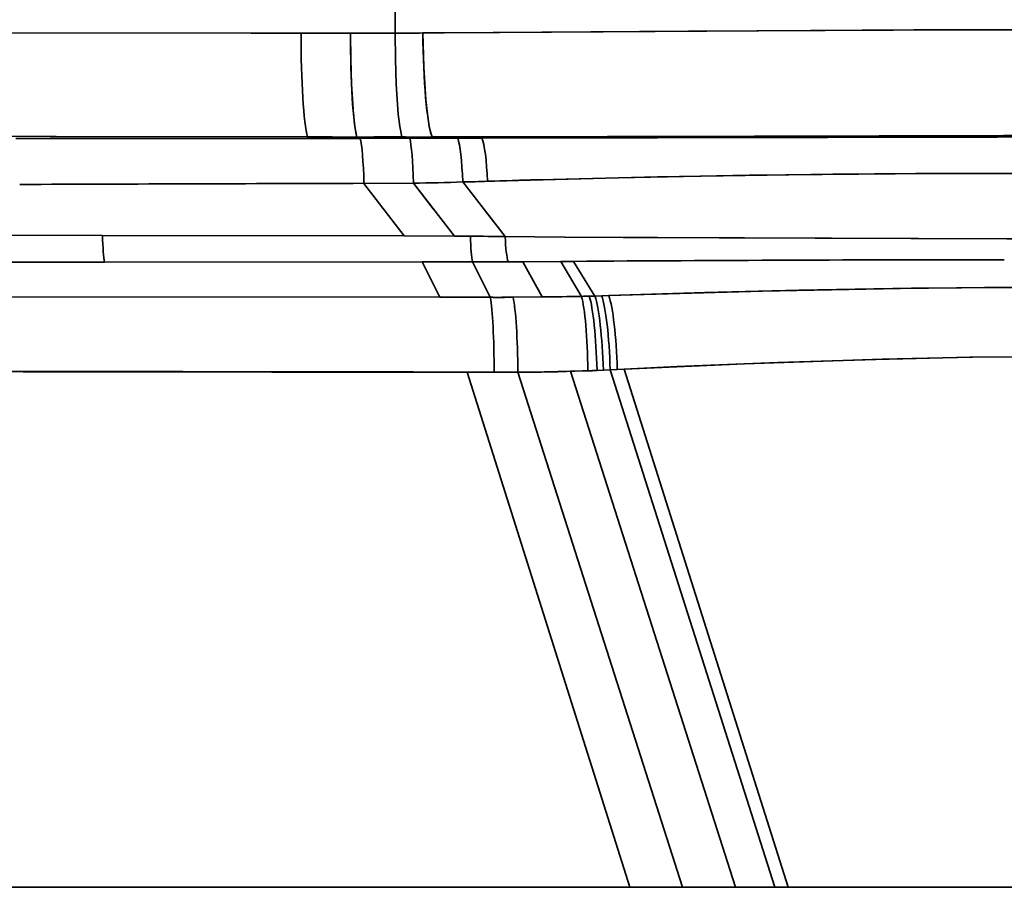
# Model space of a CAD drawing. Extents: x 405 to 1730, y 1 to 1667.
# Tile 23 of 26: x 1469 to 1542, y 982 to 1046. Entities that reach past the tile are written whole.
import ezdxf

# ---------------------------------------------------------------- set-up
doc = ezdxf.new("R2010")
doc.units = 0

msp = doc.modelspace()

# ---------------------------------------------------------------- linework, layer by layer
at = {"color": 7, "lineweight": 35}
for p, q in [((1496.98, 1084.696), (1496.98, 1044.974)), ((1496.98, 1084.696), (1496.98, 1044.974)), ((1496.98, 1084.696), (1496.98, 1044.974)), ((1496.98, 1084.696), (1496.98, 1044.974)), ((1469.099, 1037.229), (1490.81, 1037.226)), ((1469.099, 1037.229), (1490.81, 1037.226)), ((1469.099, 1037.229), (1490.81, 1037.226)), ((1469.099, 1037.229), (1490.81, 1037.226)), ((1417.298, 1030.188), (1475.47, 1030.087)), ((1417.298, 1030.188), (1475.47, 1030.087)), ((1417.298, 1030.188), (1475.47, 1030.087)), ((1417.298, 1030.188), (1475.47, 1030.087)), ((1475.47, 1030.087), (1497.642, 1030.05)), ((1475.47, 1030.087), (1497.642, 1030.05)), ((1475.47, 1030.087), (1497.642, 1030.05)), ((1475.47, 1030.087), (1497.642, 1030.05)), ((1475.62, 1028.125), (1417.452, 1028.093)), ((1475.62, 1028.125), (1417.452, 1028.093)), ((1475.62, 1028.125), (1417.452, 1028.093)), ((1475.62, 1028.125), (1417.452, 1028.093)), ((1498.962, 1028.137), (1475.62, 1028.125)), ((1498.962, 1028.137), (1475.62, 1028.125)), ((1498.962, 1028.137), (1475.62, 1028.125)), ((1498.962, 1028.137), (1475.62, 1028.125)), ((1500.26, 1025.543), (1418.389, 1025.593)), ((1418.389, 1025.593), (1500.26, 1025.543)), ((1500.26, 1025.543), (1418.389, 1025.593)), ((1418.389, 1025.593), (1500.26, 1025.543)), ((1514.229, 982.148), (1502.273, 1020.03)), ((1514.229, 982.148), (1502.273, 1020.03)), ((1514.229, 982.148), (1502.273, 1020.03)), ((1514.229, 982.148), (1502.273, 1020.03)), ((1518.111, 982.148), (1506.008, 1020.028)), ((1518.111, 982.148), (1506.008, 1020.028)), ((1518.111, 982.148), (1506.008, 1020.028)), ((1518.111, 982.148), (1506.008, 1020.028)), ((1521.995, 982.148), (1509.868, 1020.099)), ((1521.995, 982.148), (1509.868, 1020.099)), ((1521.995, 982.148), (1509.868, 1020.099)), ((1521.995, 982.148), (1509.868, 1020.099)), ((1524.906, 982.148), (1512.795, 1020.203)), ((1524.906, 982.148), (1512.795, 1020.203)), ((1524.906, 982.148), (1512.795, 1020.203)), ((1524.906, 982.148), (1512.795, 1020.203)), ((1525.876, 982.148), (1513.809, 1020.25)), ((1525.876, 982.148), (1513.809, 1020.25)), ((1525.876, 982.148), (1513.809, 1020.25)), ((1525.876, 982.148), (1513.809, 1020.25)), ((1215.347, 982.148), (1514.229, 982.148)), ((1215.347, 982.148), (1514.229, 982.148)), ((1215.347, 982.148), (1514.229, 982.148)), ((1215.347, 982.148), (1514.229, 982.148)), ((1215.347, 982.148), (1514.229, 982.148)), ((1525.876, 982.148), (1557.916, 982.148)), ((1525.876, 982.148), (1557.916, 982.148)), ((1525.876, 982.148), (1557.916, 982.148)), ((1525.876, 982.148), (1557.916, 982.148)), ((1525.876, 982.148), (1557.916, 982.148))]:
    msp.add_line(p, q, dxfattribs=at)
at = {"color": 7, "lineweight": 35, "ltscale": 0.090918}
msp.add_line((1490.063, 1044.97), (1493.7, 1044.968), dxfattribs=at)
msp.add_line((1490.063, 1044.97), (1493.7, 1044.968), dxfattribs=at)
msp.add_line((1490.063, 1044.97), (1493.7, 1044.968), dxfattribs=at)
msp.add_line((1490.063, 1044.97), (1493.7, 1044.968), dxfattribs=at)
at = {"color": 7, "lineweight": 35, "ltscale": 0.082001}
msp.add_line((1493.7, 1044.968), (1496.98, 1044.974), dxfattribs=at)
msp.add_line((1493.7, 1044.968), (1496.98, 1044.974), dxfattribs=at)
msp.add_line((1493.7, 1044.968), (1496.98, 1044.974), dxfattribs=at)
msp.add_line((1493.7, 1044.968), (1496.98, 1044.974), dxfattribs=at)
at = {"color": 7, "lineweight": 35, "ltscale": 0.007024}
msp.add_line((1490.55, 1037.331), (1490.811, 1037.226), dxfattribs=at)
msp.add_line((1490.55, 1037.331), (1490.811, 1037.226), dxfattribs=at)
msp.add_line((1490.55, 1037.331), (1490.811, 1037.226), dxfattribs=at)
msp.add_line((1490.55, 1037.331), (1490.811, 1037.226), dxfattribs=at)
at = {"color": 7, "lineweight": 35, "ltscale": 0.006641}
msp.add_line((1494.176, 1037.324), (1494.423, 1037.226), dxfattribs=at)
msp.add_line((1494.176, 1037.324), (1494.423, 1037.226), dxfattribs=at)
msp.add_line((1494.176, 1037.324), (1494.423, 1037.226), dxfattribs=at)
msp.add_line((1494.176, 1037.324), (1494.423, 1037.226), dxfattribs=at)
msp.add_line((1494.176, 1037.324), (1494.423, 1037.226), dxfattribs=at)
msp.add_line((1494.176, 1037.324), (1494.423, 1037.226), dxfattribs=at)
at = {"color": 7, "lineweight": 35, "ltscale": 0.006823}
msp.add_line((1499.697, 1037.33), (1499.952, 1037.232), dxfattribs=at)
msp.add_line((1499.697, 1037.33), (1499.952, 1037.232), dxfattribs=at)
msp.add_line((1499.697, 1037.33), (1499.952, 1037.232), dxfattribs=at)
msp.add_line((1499.697, 1037.33), (1499.952, 1037.232), dxfattribs=at)
at = {"color": 7, "lineweight": 35, "ltscale": 0.001358}
msp.add_line((1490.76, 1037.246), (1490.811, 1037.226), dxfattribs=at)
msp.add_line((1490.76, 1037.246), (1490.811, 1037.226), dxfattribs=at)
at = {"color": 7, "lineweight": 35, "ltscale": 0.001309}
msp.add_line((1490.762, 1037.246), (1490.811, 1037.226), dxfattribs=at)
msp.add_line((1490.762, 1037.246), (1490.811, 1037.226), dxfattribs=at)
at = {"color": 7, "lineweight": 35, "ltscale": 0.090076}
msp.add_line((1490.81, 1037.226), (1494.413, 1037.226), dxfattribs=at)
msp.add_line((1490.81, 1037.226), (1494.413, 1037.226), dxfattribs=at)
at = {"color": 7, "lineweight": 35, "ltscale": 0.090067}
msp.add_line((1490.811, 1037.226), (1494.413, 1037.226), dxfattribs=at)
msp.add_line((1490.811, 1037.226), (1494.413, 1037.226), dxfattribs=at)
at = {"color": 7, "lineweight": 35, "ltscale": 0.000276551}
msp.add_line((1494.413, 1037.23), (1494.423, 1037.226), dxfattribs=at)
at = {"color": 7, "lineweight": 35, "ltscale": 0.000230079}
msp.add_line((1494.415, 1037.229), (1494.423, 1037.226), dxfattribs=at)
at = {"color": 7, "lineweight": 35, "ltscale": 0.090692}
msp.add_line((1494.423, 1037.226), (1498.051, 1037.233), dxfattribs=at)
msp.add_line((1494.423, 1037.226), (1498.051, 1037.233), dxfattribs=at)
msp.add_line((1494.423, 1037.226), (1498.051, 1037.233), dxfattribs=at)
msp.add_line((1494.423, 1037.226), (1498.051, 1037.233), dxfattribs=at)
at = {"color": 7, "lineweight": 35, "ltscale": 0.044416}
msp.add_line((1501.59, 1037.237), (1503.367, 1037.243), dxfattribs=at)
msp.add_line((1501.59, 1037.237), (1503.367, 1037.243), dxfattribs=at)
msp.add_line((1501.59, 1037.237), (1503.367, 1037.243), dxfattribs=at)
msp.add_line((1501.59, 1037.237), (1503.367, 1037.243), dxfattribs=at)
at = {"color": 7, "lineweight": 35, "ltscale": 0.091078}
msp.add_line((1494.688, 1033.921), (1498.331, 1033.939), dxfattribs=at)
msp.add_line((1494.688, 1033.921), (1498.331, 1033.939), dxfattribs=at)
at = {"color": 7, "lineweight": 35, "ltscale": 0.091032}
msp.add_line((1498.329, 1033.939), (1494.688, 1033.921), dxfattribs=at)
msp.add_line((1498.329, 1033.939), (1494.688, 1033.921), dxfattribs=at)
at = {"color": 7, "lineweight": 35, "ltscale": 0.12175}
msp.add_line((1494.688, 1033.921), (1497.642, 1030.05), dxfattribs=at)
msp.add_line((1494.688, 1033.921), (1497.642, 1030.05), dxfattribs=at)
msp.add_line((1494.688, 1033.921), (1497.642, 1030.05), dxfattribs=at)
msp.add_line((1494.688, 1033.921), (1497.642, 1030.05), dxfattribs=at)
at = {"color": 7, "lineweight": 35, "ltscale": 0.059776}
msp.add_line((1498.33, 1033.938), (1499.791, 1032.046), dxfattribs=at)
msp.add_line((1498.33, 1033.938), (1499.791, 1032.046), dxfattribs=at)
at = {"color": 7, "lineweight": 35, "ltscale": 0.122994}
msp.add_line((1498.33, 1033.938), (1501.337, 1030.044), dxfattribs=at)
msp.add_line((1498.33, 1033.938), (1501.337, 1030.044), dxfattribs=at)
msp.add_line((1498.33, 1033.938), (1501.337, 1030.044), dxfattribs=at)
msp.add_line((1498.33, 1033.938), (1501.337, 1030.044), dxfattribs=at)
at = {"color": 7, "lineweight": 35, "ltscale": 0.092236}
msp.add_line((1501.955, 1034.026), (1504.212, 1031.108), dxfattribs=at)
msp.add_line((1501.955, 1034.026), (1504.212, 1031.108), dxfattribs=at)
at = {"color": 7, "lineweight": 35, "ltscale": 0.127286}
msp.add_line((1501.955, 1034.026), (1505.07, 1029.999), dxfattribs=at)
msp.add_line((1501.955, 1034.026), (1505.07, 1029.999), dxfattribs=at)
msp.add_line((1501.955, 1034.026), (1505.07, 1029.999), dxfattribs=at)
msp.add_line((1501.955, 1034.026), (1505.07, 1029.999), dxfattribs=at)
msp.add_line((1501.955, 1034.026), (1505.07, 1029.999), dxfattribs=at)
msp.add_line((1501.955, 1034.026), (1505.07, 1029.999), dxfattribs=at)
at = {"color": 7, "lineweight": 35, "ltscale": 0.067687}
msp.add_line((1505.734, 1034.132), (1508.441, 1034.208), dxfattribs=at)
at = {"color": 7, "lineweight": 35, "ltscale": 0.092377}
msp.add_line((1497.642, 1030.05), (1501.337, 1030.044), dxfattribs=at)
msp.add_line((1497.642, 1030.05), (1501.337, 1030.044), dxfattribs=at)
at = {"color": 7, "lineweight": 35, "ltscale": 0.092362}
msp.add_line((1497.642, 1030.05), (1501.337, 1030.044), dxfattribs=at)
msp.add_line((1497.642, 1030.05), (1501.337, 1030.044), dxfattribs=at)
at = {"color": 7, "lineweight": 35, "ltscale": 0.092365}
msp.add_line((1497.643, 1030.05), (1501.337, 1030.044), dxfattribs=at)
msp.add_line((1497.643, 1030.05), (1501.337, 1030.044), dxfattribs=at)
at = {"color": 7, "lineweight": 35, "ltscale": 0.002237}
msp.add_line((1501.427, 1030.044), (1501.337, 1030.044), dxfattribs=at)
msp.add_line((1501.427, 1030.044), (1501.337, 1030.044), dxfattribs=at)
at = {"color": 7, "lineweight": 35, "ltscale": 0.00311}
msp.add_line((1515.99, 1029.93), (1516.115, 1029.93), dxfattribs=at)
at = {"color": 7, "lineweight": 35, "ltscale": 0.003095}
msp.add_line((1515.99, 1029.93), (1516.114, 1029.93), dxfattribs=at)
at = {"color": 7, "lineweight": 35, "ltscale": 0.003012}
msp.add_line((1516.115, 1029.93), (1515.994, 1029.93), dxfattribs=at)
at = {"color": 7, "lineweight": 35, "ltscale": 0.001785}
msp.add_line((1516.115, 1029.93), (1516.043, 1029.93), dxfattribs=at)
at = {"color": 7, "lineweight": 35, "ltscale": 0.00162}
msp.add_line((1522.435, 1029.905), (1522.5, 1029.905), dxfattribs=at)
at = {"color": 7, "lineweight": 35, "ltscale": 0.092593}
msp.add_line((1502.666, 1028.139), (1498.962, 1028.137), dxfattribs=at)
msp.add_line((1502.666, 1028.139), (1498.962, 1028.137), dxfattribs=at)
msp.add_line((1502.666, 1028.139), (1498.962, 1028.137), dxfattribs=at)
msp.add_line((1502.666, 1028.139), (1498.962, 1028.137), dxfattribs=at)
at = {"color": 7, "lineweight": 35, "ltscale": 0.072533}
msp.add_line((1500.26, 1025.542), (1498.962, 1028.137), dxfattribs=at)
msp.add_line((1500.26, 1025.542), (1498.962, 1028.137), dxfattribs=at)
msp.add_line((1500.26, 1025.542), (1498.962, 1028.137), dxfattribs=at)
msp.add_line((1500.26, 1025.542), (1498.962, 1028.137), dxfattribs=at)
at = {"color": 7, "lineweight": 35, "ltscale": 0.001983}
msp.add_line((1502.667, 1028.139), (1502.651, 1028.217), dxfattribs=at)
msp.add_line((1502.667, 1028.139), (1502.651, 1028.217), dxfattribs=at)
at = {"color": 7, "lineweight": 35, "ltscale": 0.072786}
msp.add_line((1503.975, 1025.538), (1502.666, 1028.139), dxfattribs=at)
msp.add_line((1503.975, 1025.538), (1502.666, 1028.139), dxfattribs=at)
msp.add_line((1503.975, 1025.538), (1502.666, 1028.139), dxfattribs=at)
msp.add_line((1503.975, 1025.538), (1502.666, 1028.139), dxfattribs=at)
at = {"color": 7, "lineweight": 35, "ltscale": 0.027256}
msp.add_line((1506.377, 1028.159), (1505.287, 1028.152), dxfattribs=at)
msp.add_line((1506.377, 1028.159), (1505.287, 1028.152), dxfattribs=at)
msp.add_line((1506.377, 1028.159), (1505.287, 1028.152), dxfattribs=at)
msp.add_line((1506.377, 1028.159), (1505.287, 1028.152), dxfattribs=at)
at = {"color": 7, "lineweight": 35, "ltscale": 0.06949}
msp.add_line((1509.157, 1028.176), (1506.377, 1028.159), dxfattribs=at)
msp.add_line((1509.157, 1028.176), (1506.377, 1028.159), dxfattribs=at)
msp.add_line((1509.157, 1028.176), (1506.377, 1028.159), dxfattribs=at)
msp.add_line((1509.157, 1028.176), (1506.377, 1028.159), dxfattribs=at)
at = {"color": 7, "lineweight": 35, "ltscale": 0.073786}
msp.add_line((1507.79, 1025.568), (1506.377, 1028.159), dxfattribs=at)
msp.add_line((1507.79, 1025.568), (1506.377, 1028.159), dxfattribs=at)
msp.add_line((1507.79, 1025.568), (1506.377, 1028.159), dxfattribs=at)
msp.add_line((1507.79, 1025.568), (1506.377, 1028.159), dxfattribs=at)
at = {"color": 7, "lineweight": 35, "ltscale": 0.023237}
msp.add_line((1510.086, 1028.182), (1509.157, 1028.176), dxfattribs=at)
msp.add_line((1510.086, 1028.182), (1509.157, 1028.176), dxfattribs=at)
msp.add_line((1510.086, 1028.182), (1509.157, 1028.176), dxfattribs=at)
msp.add_line((1510.086, 1028.182), (1509.157, 1028.176), dxfattribs=at)
at = {"color": 7, "lineweight": 35, "ltscale": 0.074604}
msp.add_line((1510.68, 1025.61), (1509.157, 1028.176), dxfattribs=at)
msp.add_line((1510.68, 1025.61), (1509.157, 1028.176), dxfattribs=at)
msp.add_line((1510.68, 1025.61), (1509.157, 1028.176), dxfattribs=at)
msp.add_line((1510.68, 1025.61), (1509.157, 1028.176), dxfattribs=at)
at = {"color": 7, "lineweight": 35, "ltscale": 0.114807}
msp.add_line((1514.678, 1028.214), (1510.086, 1028.182), dxfattribs=at)
at = {"color": 7, "lineweight": 35, "ltscale": 0.075034}
msp.add_line((1511.671, 1025.634), (1510.086, 1028.182), dxfattribs=at)
msp.add_line((1511.671, 1025.634), (1510.086, 1028.182), dxfattribs=at)
msp.add_line((1511.671, 1025.634), (1510.086, 1028.182), dxfattribs=at)
msp.add_line((1511.671, 1025.634), (1510.086, 1028.182), dxfattribs=at)
at = {"color": 7, "lineweight": 35, "ltscale": 0.085422}
msp.add_line((1534.601, 1028.294), (1538.018, 1028.299), dxfattribs=at)
at = {"color": 7, "lineweight": 35, "ltscale": 0.085651}
msp.add_line((1538.03, 1028.299), (1534.604, 1028.294), dxfattribs=at)
at = {"color": 7, "lineweight": 35, "ltscale": 0.08598}
msp.add_line((1534.605, 1028.294), (1538.044, 1028.299), dxfattribs=at)
at = {"color": 7, "lineweight": 35, "ltscale": 0.053233}
for p, q in [((1507.789, 1025.568), (1505.659, 1025.542)), ((1505.659, 1025.542), (1507.789, 1025.568)), ((1507.789, 1025.568), (1505.659, 1025.542)), ((1505.659, 1025.542), (1507.789, 1025.568))]:
    msp.add_line(p, q, dxfattribs=at)
at = {"color": 7, "lineweight": 35, "ltscale": 0.010421}
msp.add_line((1511.255, 1025.62), (1511.671, 1025.634), dxfattribs=at)
msp.add_line((1511.255, 1025.62), (1511.671, 1025.634), dxfattribs=at)
msp.add_line((1511.255, 1025.62), (1511.671, 1025.634), dxfattribs=at)
msp.add_line((1511.255, 1025.62), (1511.671, 1025.634), dxfattribs=at)
at = {"color": 7, "lineweight": 35, "ltscale": 0.012433}
msp.add_line((1511.673, 1025.634), (1512.17, 1025.653), dxfattribs=at)
msp.add_line((1511.673, 1025.634), (1512.17, 1025.653), dxfattribs=at)
msp.add_line((1511.673, 1025.634), (1512.17, 1025.653), dxfattribs=at)
msp.add_line((1511.673, 1025.634), (1512.17, 1025.653), dxfattribs=at)
at = {"color": 7, "lineweight": 35, "ltscale": 0.012877}
msp.add_line((1512.17, 1025.653), (1512.685, 1025.671), dxfattribs=at)
msp.add_line((1512.17, 1025.653), (1512.685, 1025.671), dxfattribs=at)
msp.add_line((1512.17, 1025.653), (1512.685, 1025.671), dxfattribs=at)
msp.add_line((1512.17, 1025.653), (1512.685, 1025.671), dxfattribs=at)
at = {"color": 7, "lineweight": 35, "ltscale": 0.04953}
msp.add_line((1504.255, 1020.024), (1502.273, 1020.03), dxfattribs=at)
msp.add_line((1504.255, 1020.024), (1502.273, 1020.03), dxfattribs=at)
at = {"color": 7, "lineweight": 35, "ltscale": 0.019544}
msp.add_line((1506.789, 1020.033), (1506.008, 1020.028), dxfattribs=at)
msp.add_line((1506.789, 1020.033), (1506.008, 1020.028), dxfattribs=at)
at = {"color": 7, "lineweight": 35, "ltscale": 0.019529}
msp.add_line((1506.789, 1020.033), (1506.008, 1020.028), dxfattribs=at)
msp.add_line((1506.789, 1020.033), (1506.008, 1020.028), dxfattribs=at)
at = {"color": 7, "lineweight": 35, "ltscale": 0.006867}
for p, q in [((1509.593, 1020.089), (1509.867, 1020.099)), ((1509.867, 1020.099), (1509.593, 1020.089)), ((1509.593, 1020.089), (1509.867, 1020.099)), ((1509.867, 1020.099), (1509.593, 1020.089))]:
    msp.add_line(p, q, dxfattribs=at)
at = {"color": 7, "lineweight": 35, "ltscale": 0.008237}
for p, q in [((1510.197, 1020.107), (1509.868, 1020.099)), ((1509.868, 1020.099), (1510.197, 1020.107)), ((1510.197, 1020.107), (1509.868, 1020.099)), ((1509.868, 1020.099), (1510.197, 1020.107))]:
    msp.add_line(p, q, dxfattribs=at)
at = {"color": 7, "lineweight": 35, "ltscale": 0.014104}
msp.add_line((1510.761, 1020.122), (1510.197, 1020.107), dxfattribs=at)
msp.add_line((1510.761, 1020.122), (1510.197, 1020.107), dxfattribs=at)
msp.add_line((1510.761, 1020.122), (1510.197, 1020.107), dxfattribs=at)
msp.add_line((1510.761, 1020.122), (1510.197, 1020.107), dxfattribs=at)
at = {"color": 7, "lineweight": 35, "ltscale": 0.009669}
msp.add_line((1511.148, 1020.133), (1510.761, 1020.122), dxfattribs=at)
msp.add_line((1511.148, 1020.133), (1510.761, 1020.122), dxfattribs=at)
msp.add_line((1511.148, 1020.133), (1510.761, 1020.122), dxfattribs=at)
msp.add_line((1511.148, 1020.133), (1510.761, 1020.122), dxfattribs=at)
at = {"color": 7, "lineweight": 35, "ltscale": 0.011673}
msp.add_line((1512.29, 1020.179), (1511.824, 1020.157), dxfattribs=at)
msp.add_line((1512.29, 1020.179), (1511.824, 1020.157), dxfattribs=at)
msp.add_line((1512.29, 1020.179), (1511.824, 1020.157), dxfattribs=at)
msp.add_line((1512.29, 1020.179), (1511.824, 1020.157), dxfattribs=at)
at = {"color": 7, "lineweight": 35, "ltscale": 0.012631}
msp.add_line((1512.795, 1020.203), (1512.29, 1020.179), dxfattribs=at)
msp.add_line((1512.795, 1020.203), (1512.29, 1020.179), dxfattribs=at)
at = {"color": 7, "lineweight": 35, "ltscale": 0.01261}
msp.add_line((1512.794, 1020.203), (1512.29, 1020.179), dxfattribs=at)
msp.add_line((1512.794, 1020.203), (1512.29, 1020.179), dxfattribs=at)
at = {"color": 7, "lineweight": 35, "ltscale": 0.013006}
msp.add_line((1513.315, 1020.226), (1512.795, 1020.203), dxfattribs=at)
msp.add_line((1513.315, 1020.226), (1512.795, 1020.203), dxfattribs=at)
msp.add_line((1513.315, 1020.226), (1512.795, 1020.203), dxfattribs=at)
msp.add_line((1513.315, 1020.226), (1512.795, 1020.203), dxfattribs=at)
at = {"color": 7, "lineweight": 35, "ltscale": 0.012359}
msp.add_line((1513.809, 1020.25), (1513.315, 1020.226), dxfattribs=at)
msp.add_line((1513.809, 1020.25), (1513.315, 1020.226), dxfattribs=at)
msp.add_line((1513.809, 1020.25), (1513.315, 1020.226), dxfattribs=at)
msp.add_line((1513.809, 1020.25), (1513.315, 1020.226), dxfattribs=at)
at = {"color": 7, "lineweight": 35, "ltscale": 0.09704}
msp.add_line((1514.229, 982.148), (1518.111, 982.148), dxfattribs=at)
msp.add_line((1514.229, 982.148), (1518.111, 982.148), dxfattribs=at)
msp.add_line((1514.229, 982.148), (1518.111, 982.148), dxfattribs=at)
msp.add_line((1514.229, 982.148), (1518.111, 982.148), dxfattribs=at)
msp.add_line((1514.229, 982.148), (1518.111, 982.148), dxfattribs=at)
at = {"color": 7, "lineweight": 35, "ltscale": 0.097089}
msp.add_line((1518.111, 982.148), (1521.995, 982.148), dxfattribs=at)
msp.add_line((1518.111, 982.148), (1521.995, 982.148), dxfattribs=at)
msp.add_line((1518.111, 982.148), (1521.995, 982.148), dxfattribs=at)
msp.add_line((1518.111, 982.148), (1521.995, 982.148), dxfattribs=at)
msp.add_line((1518.111, 982.148), (1521.995, 982.148), dxfattribs=at)
at = {"color": 7, "lineweight": 35, "ltscale": 0.072791}
msp.add_line((1521.995, 982.148), (1524.906, 982.148), dxfattribs=at)
msp.add_line((1521.995, 982.148), (1524.906, 982.148), dxfattribs=at)
msp.add_line((1521.995, 982.148), (1524.906, 982.148), dxfattribs=at)
msp.add_line((1521.995, 982.148), (1524.906, 982.148), dxfattribs=at)
msp.add_line((1521.995, 982.148), (1524.906, 982.148), dxfattribs=at)
at = {"color": 7, "lineweight": 35, "ltscale": 0.024243}
msp.add_line((1524.906, 982.148), (1525.876, 982.148), dxfattribs=at)
msp.add_line((1524.906, 982.148), (1525.876, 982.148), dxfattribs=at)
msp.add_line((1524.906, 982.148), (1525.876, 982.148), dxfattribs=at)
msp.add_line((1524.906, 982.148), (1525.876, 982.148), dxfattribs=at)
msp.add_line((1524.906, 982.148), (1525.876, 982.148), dxfattribs=at)
at = {"color": 7, "lineweight": 35}
for points in [[(1180.347, 1045.407), (1249.383, 1045.223), (1318.446, 1045.101), (1381.568, 1045.034), (1486.407, 1044.972), (1490.063, 1044.97)], [(1490.063, 1044.97), (1419.965, 1045.005), (1326.964, 1045.09), (1253.625, 1045.214), (1180.347, 1045.407)], [(1490.063, 1044.97), (1419.965, 1045.005), (1326.964, 1045.09), (1253.625, 1045.214), (1180.347, 1045.407)], [(1180.347, 1045.407), (1249.383, 1045.223), (1318.446, 1045.101), (1381.568, 1045.034), (1486.407, 1044.972), (1490.063, 1044.97)], [(1493.7, 1044.968), (1493.716, 1043.059), (1493.774, 1041.205), (1493.921, 1039.005), (1494.025, 1038.104), (1494.176, 1037.324)], [(1493.7, 1044.968), (1493.716, 1043.059), (1493.774, 1041.205), (1493.921, 1039.005), (1494.025, 1038.104), (1494.176, 1037.324)], [(1496.98, 1044.974), (1497.002, 1043.065), (1497.065, 1041.211), (1497.218, 1039.012), (1497.325, 1038.111), (1497.479, 1037.33)], [(1496.98, 1044.974), (1497.002, 1043.065), (1497.065, 1041.211), (1497.218, 1039.012), (1497.325, 1038.111), (1497.479, 1037.33)], [(1496.98, 1044.974), (1497.002, 1043.065), (1497.065, 1041.211), (1497.218, 1039.012), (1497.325, 1038.111), (1497.479, 1037.33)], [(1496.98, 1044.974), (1497.002, 1043.065), (1497.065, 1041.211), (1497.218, 1039.012), (1497.325, 1038.111), (1497.479, 1037.33)], [(1499.025, 1044.978), (1500.593, 1044.99), (1518.548, 1045.118), (1543.661, 1045.226), (1554.702, 1045.214)], [(1499.025, 1044.978), (1500.593, 1044.99), (1518.548, 1045.118), (1543.661, 1045.226), (1554.702, 1045.214)], [(1554.702, 1045.214), (1535.115, 1045.203), (1504.677, 1045.022), (1499.025, 1044.978)], [(1554.702, 1045.214), (1535.115, 1045.203), (1504.677, 1045.022), (1499.025, 1044.978)], [(1499.025, 1044.978), (1499.084, 1042.453), (1499.239, 1040.072), (1499.355, 1039.014), (1499.497, 1038.108), (1499.593, 1037.673), (1499.697, 1037.33)], [(1499.025, 1044.978), (1499.084, 1042.453), (1499.239, 1040.072), (1499.355, 1039.014), (1499.497, 1038.108), (1499.593, 1037.673), (1499.697, 1037.33)], [(1490.55, 1037.331), (1376.953, 1037.485), (1267.639, 1037.714), (1180.347, 1037.981)], [(1490.55, 1037.331), (1342.753, 1037.545), (1253.748, 1037.751), (1180.347, 1037.981)], [(1490.55, 1037.331), (1376.953, 1037.485), (1267.639, 1037.714), (1180.347, 1037.981)], [(1490.55, 1037.331), (1342.753, 1037.545), (1253.748, 1037.751), (1180.347, 1037.981)], [(1559.067, 1037.442), (1550.882, 1037.452), (1523.406, 1037.393), (1501.788, 1037.335), (1499.697, 1037.33)], [(1559.067, 1037.442), (1551.032, 1037.452), (1525.381, 1037.399), (1501.798, 1037.335), (1499.697, 1037.33)], [(1559.067, 1037.442), (1550.882, 1037.452), (1523.406, 1037.393), (1501.788, 1037.335), (1499.697, 1037.33)], [(1559.067, 1037.442), (1551.032, 1037.452), (1525.381, 1037.399), (1501.798, 1037.335), (1499.697, 1037.33)], [(1503.367, 1037.243), (1516.273, 1037.279), (1553.768, 1037.333), (1559.424, 1037.331)], [(1503.367, 1037.243), (1516.273, 1037.279), (1553.768, 1037.333), (1559.424, 1037.331)], [(1503.367, 1037.243), (1509.878, 1037.262), (1545.492, 1037.33), (1559.424, 1037.331)], [(1503.367, 1037.243), (1509.878, 1037.262), (1545.492, 1037.33), (1559.424, 1037.331)], [(1562.674, 1034.383), (1559.433, 1034.474), (1551.05, 1034.613), (1543.89, 1034.656), (1536.447, 1034.646), (1523.004, 1034.513), (1513.379, 1034.331), (1506.023, 1034.14), (1503.775, 1034.069)], [(1562.674, 1034.383), (1559.433, 1034.474), (1551.05, 1034.613), (1543.89, 1034.656), (1536.447, 1034.646), (1523.004, 1034.513), (1513.379, 1034.331), (1506.023, 1034.14), (1503.775, 1034.069)], [(1562.674, 1034.383), (1559.892, 1034.462), (1555.965, 1034.545), (1546.58, 1034.646), (1535.272, 1034.64), (1529.15, 1034.591), (1516.278, 1034.394), (1506.689, 1034.159), (1503.775, 1034.069)], [(1562.674, 1034.383), (1559.892, 1034.462), (1555.965, 1034.545), (1546.58, 1034.646), (1535.272, 1034.64), (1529.15, 1034.591), (1516.278, 1034.394), (1506.689, 1034.159), (1503.775, 1034.069)], [(1505.07, 1029.999), (1509.437, 1029.96), (1516.268, 1029.929), (1535.459, 1029.865), (1544.699, 1029.847), (1545.438, 1029.845)], [(1505.07, 1029.999), (1509.461, 1029.96), (1513.735, 1029.94), (1541.962, 1029.851), (1545.438, 1029.845)], [(1505.07, 1029.999), (1509.437, 1029.96), (1516.268, 1029.929), (1535.459, 1029.865), (1544.699, 1029.847), (1545.438, 1029.845)], [(1505.07, 1029.999), (1509.461, 1029.96), (1513.735, 1029.94), (1541.962, 1029.851), (1545.438, 1029.845)], [(1512.685, 1025.671), (1523.997, 1026.001), (1534.135, 1026.192), (1540.32, 1026.255), (1545.988, 1026.273)], [(1512.685, 1025.671), (1519.744, 1025.891), (1526.656, 1026.061), (1534.944, 1026.202), (1545.988, 1026.273)], [(1512.685, 1025.671), (1523.997, 1026.001), (1534.135, 1026.192), (1540.32, 1026.255), (1545.988, 1026.273)], [(1512.685, 1025.671), (1519.744, 1025.891), (1526.656, 1026.061), (1534.944, 1026.202), (1545.988, 1026.273)], [(1549.183, 1021.202), (1539.431, 1021.13), (1532.791, 1020.99), (1522.667, 1020.653), (1513.809, 1020.25)], [(1549.183, 1021.202), (1545.97, 1021.197), (1539.225, 1021.126), (1532.324, 1020.977), (1525.117, 1020.748), (1517.718, 1020.44), (1513.809, 1020.25)], [(1549.183, 1021.202), (1539.431, 1021.13), (1532.791, 1020.99), (1522.667, 1020.653), (1513.809, 1020.25)], [(1549.183, 1021.202), (1545.97, 1021.197), (1539.225, 1021.126), (1532.324, 1020.977), (1525.117, 1020.748), (1517.718, 1020.44), (1513.809, 1020.25)]]:
    msp.add_lwpolyline(points, dxfattribs=at)
for centre, radius, start, end in [((1497.208, 1438.155), 393.181, 269.96673, 270.26469), ((1497.205, 1439.389), 394.415, 269.96729, 270.26433), ((1497.208, 1438.155), 393.181, 269.96673, 270.26469), ((1497.205, 1439.389), 394.415, 269.96729, 270.26433), ((1490.686, 130.18), 907.151, 89.779551, 90.008595), ((1490.694, 135.301), 902.03, 89.778814, 90.009162), ((1490.686, 130.18), 907.151, 89.779551, 90.008595), ((1490.697, 134.482), 902.848, 89.779169, 90.009305), ((1490.694, 135.301), 902.03, 89.778814, 90.009162), ((1490.686, 130.18), 907.151, 89.779551, 90.008595), ((1490.686, 130.18), 907.151, 89.779551, 90.008595), ((1490.697, 134.482), 902.848, 89.779169, 90.009305), ((1496.462, 739.992), 297.34, 89.80409, 90.44042), ((1496.476, 733.619), 303.713, 89.81087, 90.43385), ((1496.462, 739.992), 297.34, 89.80409, 90.44042), ((1496.476, 733.619), 303.713, 89.81087, 90.43385), ((1498.661, 1175.204), 137.879, 269.50859, 270.43045), ((1498.661, 1175.375), 138.049, 269.5094, 270.43013), ((1498.661, 1175.204), 137.879, 269.50859, 270.43045), ((1498.661, 1175.375), 138.049, 269.5094, 270.43013), ((1491.877, 1036.547), 2.626, 10.73039, 14.98692), ((1491.876, 1036.547), 2.627, 10.72729, 14.98639), ((1491.876, 1036.547), 2.627, 10.72726, 14.98639), ((1491.889, 1036.55), 2.613, 10.77337, 14.99419), ((1498.66, 687.005), 350.228, 89.78861, 90.09961), ((1498.659, 720.588), 316.646, 89.76612, 90.11007), ((1498.66, 687.005), 350.228, 89.78861, 90.09961), ((1498.659, 720.588), 316.646, 89.76612, 90.11007), ((1499.972, 1300.17), 262.938, 269.99557, 270.35251), ((1499.968, 1316.116), 278.884, 269.99666, 270.33319), ((1499.972, 1300.17), 262.938, 269.99557, 270.35251), ((1499.968, 1316.116), 278.884, 269.99666, 270.33319), ((1647.658, -50528.535), 51562.684, 90.1699786, 90.1980985), ((1638.308, -47604.738), 48638.873, 90.1691795, 90.1989932), ((1638.308, -47604.738), 48638.873, 90.1691795, 90.1989932), ((1647.658, -50528.535), 51562.684, 90.1699786, 90.1980985), ((1497.805, 1129.779), 95.843, 270.31464, 272.48173), ((1497.806, 1129.676), 95.74, 270.31439, 272.4838), ((1497.806, 1129.676), 95.74, 270.31439, 272.4838), ((1497.805, 1129.779), 95.843, 270.31464, 272.48173), ((1500.582, 1132.047), 98.03, 270.80244, 271.86637), ((1500.582, 1132.047), 98.03, 270.80244, 271.86637), ((1500.602, 1131.227), 97.21, 270.79724, 271.87016), ((1500.602, 1131.227), 97.21, 270.79724, 271.87016), ((1519.482, 576.002), 458.336, 91.50739, 91.96382), ((1519.404, 578.446), 455.891, 91.50828, 91.96462), ((1520.146, 554.343), 480.005, 91.51107, 91.94751), ((1501.353, 906.746), 123.298, 89.45907, 90.00734), ((1501.492, 918.712), 111.332, 89.47255, 90.07974), ((1501.492, 918.712), 111.332, 89.47255, 90.07974), ((1501.353, 906.746), 123.298, 89.45907, 90.00734), ((1499.943, 786.665), 243.387, 88.79281, 89.39389), ((1499.506, 758.161), 271.895, 88.82733, 89.36538), ((1499.506, 758.161), 271.895, 88.82733, 89.36538), ((1499.943, 786.665), 243.387, 88.79281, 89.39389), ((1502.252, 1379.781), 351.642, 270.06739, 270.49442), ((1502.252, 1379.781), 351.642, 270.06739, 270.49442), ((1502.243, 1381.892), 353.753, 270.06861, 270.49301), ((1502.243, 1381.892), 353.753, 270.06861, 270.49301), ((1542.359, -3357.596), 4385.897, 90.007721, 90.421603), ((1542.404, -3370.246), 4398.547, 90.008288, 90.420981), ((1542.359, -3357.596), 4385.897, 90.007721, 90.421603), ((1542.404, -3370.246), 4398.547, 90.008288, 90.420981), ((1501.345, 171.443), 854.1, 89.823545, 90.072751), ((1501.213, 90.559), 934.984, 89.830744, 90.058387), ((1501.345, 171.443), 854.1, 89.823545, 90.072751), ((1501.213, 90.559), 934.984, 89.830744, 90.058387), ((1504.585, 1122.645), 97.108, 269.64029, 270.63421), ((1504.588, 1121.566), 96.03, 269.63438, 270.63947), ((1504.585, 1122.645), 97.108, 269.64029, 270.63421), ((1504.588, 1121.566), 96.03, 269.63438, 270.63947), ((1502.685, 1474.102), 448.564, 270.65206, 271.02127), ((1502.696, 1472.13), 446.592, 270.65354, 271.02437), ((1502.685, 1474.102), 448.564, 270.65206, 271.02127), ((1502.696, 1472.13), 446.592, 270.65354, 271.02437), ((1510.443, 1054.216), 28.607, 270.47464, 271.6258), ((1510.46, 1053.391), 27.782, 270.45462, 271.63997), ((1510.443, 1054.216), 28.607, 270.47464, 271.6258), ((1510.46, 1053.391), 27.782, 270.45462, 271.63997), ((891.385, -412244.75), 413265.242, 89.91530816, 89.92689216), ((891.385, -412244.75), 413265.242, 89.91530816, 89.92689216), ((891.109, -412421.906), 413442.381, 89.91530133, 89.92688533), ((891.109, -412421.906), 413442.381, 89.91530133, 89.92688533), ((1502.033, 565.524), 454.506, 89.71994, 89.96968), ((1502.033, 565.524), 454.506, 89.71994, 89.96968), ((1504.728, 1178.773), 158.75, 269.82911, 270.46195), ((1504.75, 1169.698), 149.674, 269.81045, 270.48149), ((1504.728, 1178.773), 158.75, 269.82911, 270.46195), ((1504.75, 1169.698), 149.674, 269.81045, 270.48149), ((1505.962, 1130.91), 110.88, 270.42745, 271.21561), ((1505.675, 1150.515), 130.486, 270.48927, 271.15901), ((1505.962, 1130.91), 110.88, 270.42745, 271.21561), ((1505.675, 1150.515), 130.486, 270.48927, 271.15901), ((1504.659, 1181.52), 161.506, 271.29697, 271.75066), ((1504.657, 1181.58), 161.567, 271.29707, 271.75059), ((1504.659, 1181.52), 161.506, 271.29697, 271.75066), ((1504.657, 1181.58), 161.567, 271.29707, 271.75059), ((1509.953, 1062.562), 42.446, 271.6122, 272.52581), ((1509.958, 1062.436), 42.319, 271.6107, 272.52704), ((1509.953, 1062.562), 42.446, 271.6122, 272.52581), ((1509.958, 1062.436), 42.319, 271.6107, 272.52704)]:
    msp.add_arc(centre, radius, start, end, dxfattribs=at)
for centre, major_axis, ratio, start_param, end_param in [((1490.76, 1044.97), (-0.004, -8), 0.087156, 4.712443, 5.981838), ((1490.76, 1044.97), (-0.004, -8), 0.087156, 4.712449, 5.981839), ((1490.76, 1044.97), (-0.004, -8), 0.087156, 4.712443, 5.981838), ((1490.76, 1044.97), (-0.004, -8), 0.087156, 4.712449, 5.981839), ((1494.397, 1044.968), (-0.016, -8), 0.087156, 4.712576, 5.983883), ((1494.397, 1044.968), (-0.016, -8), 0.087156, 4.712576, 5.983883), ((1499.916, 1044.978), (0.045, -8), 0.11142, 4.711773, 5.985143), ((1499.916, 1044.978), (0.045, -8), 0.11142, 4.711773, 5.985143), ((1494.275, 1032.448), (-0.013, -5), 0.085581, 1.86997, 2.842361), ((1494.275, 1032.448), (-0.013, -5), 0.085581, 1.86997, 2.842361), ((1494.275, 1032.448), (-0.013, -5), 0.085581, 1.86997, 2.842361), ((1494.275, 1032.448), (-0.013, -5), 0.085581, 1.86997, 2.842361), ((1497.922, 1032.455), (-0.004, -5), 0.085469, 1.872219, 2.842976), ((1497.922, 1032.455), (-0.004, -5), 0.085469, 1.872219, 2.842976), ((1497.922, 1032.455), (-0.004, -5), 0.085469, 1.872219, 2.842976), ((1497.922, 1032.455), (-0.004, -5), 0.085469, 1.872219, 2.842976), ((1501.437, 1032.452), (0.006, -5), 0.109524, 1.89076, 2.846753), ((1501.437, 1032.452), (0.006, -5), 0.109524, 1.89076, 2.846753), ((1501.437, 1032.452), (0.006, -5), 0.109524, 1.89076, 2.846753), ((1501.437, 1032.452), (0.006, -5), 0.109524, 1.89076, 2.846753), ((1503.186, 1032.452), (-0.003, -5), 0.124405, 1.900105, 2.851231), ((1503.186, 1032.452), (-0.003, -5), 0.124405, 1.900105, 2.851231), ((1503.186, 1032.452), (-0.003, -5), 0.124405, 1.900105, 2.851231), ((1503.186, 1032.452), (-0.003, -5), 0.124405, 1.900105, 2.851231), ((1475.707, 1030.915), (0.004, -3), 0.08263, 4.991748, 5.906553), ((1475.707, 1030.915), (0.004, -3), 0.08263, 4.991748, 5.906553), ((1475.707, 1030.915), (0.004, -3), 0.08263, 4.991748, 5.906553), ((1475.707, 1030.915), (0.004, -3), 0.08263, 4.991748, 5.906553), ((1502.757, 1030.929), (0.002, -3), 0.083998, 5.01346, 5.906664), ((1502.757, 1030.929), (0.002, -3), 0.083998, 5.01346, 5.906664), ((1502.757, 1030.929), (0.002, -3), 0.083998, 5.01346, 5.906664), ((1502.757, 1030.929), (0.002, -3), 0.083998, 5.01346, 5.906664), ((1505.383, 1030.944), (0.031, -3), 0.113104, 5.031776, 5.907902), ((1505.383, 1030.944), (0.031, -3), 0.113104, 5.031776, 5.907902), ((1505.383, 1030.944), (0.031, -3), 0.113104, 5.031776, 5.907902), ((1505.383, 1030.944), (0.031, -3), 0.113104, 5.031776, 5.907902), ((1503.774, 1019.958), (-0.026, -6), 0.080012, 1.582227, 2.765831), ((1503.774, 1019.958), (-0.026, -6), 0.080012, 1.582227, 2.765831), ((1503.774, 1019.958), (-0.026, -6), 0.080012, 1.582227, 2.765831), ((1503.774, 1019.958), (-0.026, -6), 0.080012, 1.582227, 2.765831), ((1505.527, 1019.963), (0.048, -6), 0.080194, 1.581014, 2.764243), ((1505.527, 1019.963), (0.048, -6), 0.080194, 1.581014, 2.764243), ((1505.527, 1019.963), (0.048, -6), 0.080194, 1.581014, 2.764243), ((1505.527, 1019.963), (0.048, -6), 0.080194, 1.581014, 2.764243), ((1510.491, 1020.007), (0.05, -6), 0.109608, 1.59084, 2.77461), ((1510.491, 1020.007), (0.05, -6), 0.109608, 1.59084, 2.77461), ((1510.491, 1020.007), (0.05, -6), 0.109608, 1.59084, 2.77461), ((1510.491, 1020.007), (0.05, -6), 0.109608, 1.59084, 2.77461), ((1511.133, 1020.018), (0.137, -5.998), 0.115668, 1.591438, 2.77349), ((1511.133, 1020.018), (0.137, -5.998), 0.115668, 1.591438, 2.77349), ((1511.133, 1020.018), (0.137, -5.998), 0.115668, 1.591438, 2.77349), ((1511.133, 1020.018), (0.137, -5.998), 0.115668, 1.591438, 2.77349), ((1511.578, 1020.03), (0.174, -5.997), 0.119513, 1.592199, 2.773965), ((1511.578, 1020.03), (0.174, -5.997), 0.119513, 1.592199, 2.773965), ((1511.578, 1020.03), (0.174, -5.997), 0.119513, 1.592199, 2.773965), ((1511.578, 1020.03), (0.174, -5.997), 0.119513, 1.592199, 2.773965), ((1512.055, 1020.043), (0.161, -5.998), 0.123958, 1.594236, 2.776579), ((1512.055, 1020.043), (0.161, -5.998), 0.123958, 1.594236, 2.776579), ((1512.055, 1020.043), (0.161, -5.998), 0.123958, 1.594236, 2.776579), ((1512.055, 1020.043), (0.161, -5.998), 0.123958, 1.594236, 2.776579), ((1512.557, 1020.056), (0.152, -5.998), 0.127088, 1.595876, 2.779), ((1512.557, 1020.056), (0.152, -5.998), 0.127088, 1.595876, 2.779), ((1512.557, 1020.056), (0.152, -5.998), 0.127088, 1.595876, 2.779), ((1512.557, 1020.056), (0.152, -5.998), 0.127088, 1.595876, 2.779)]:
    msp.add_ellipse(centre, major_axis=major_axis, ratio=ratio, start_param=start_param, end_param=end_param, dxfattribs=at)

doc.saveas('drawing.dxf')
